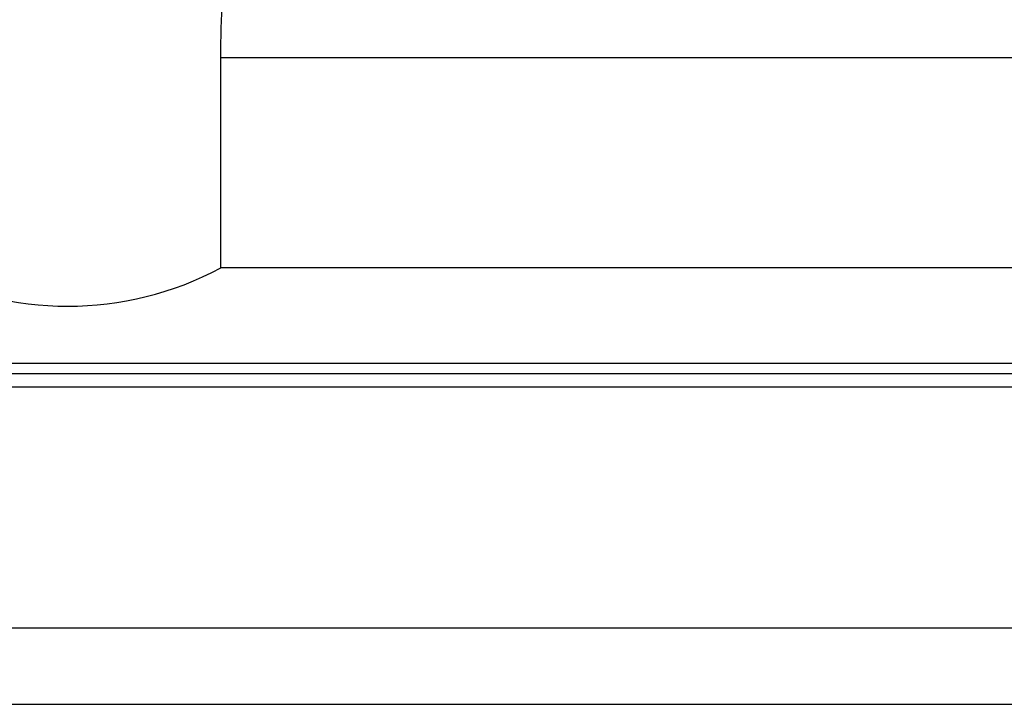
# Model space of a CAD drawing. Header units: millimetres. Extents: x 15 to 559, y 152 to 343.
# Tile 4 of 49: x 393 to 419, y 178 to 195. Entities that reach past the tile are written whole.
import ezdxf

# ---------------------------------------------------------------- set-up
doc = ezdxf.new("R2010")
doc.units = ezdxf.units.MM
doc.header["$LTSCALE"] = 0.15
doc.layers.add('2', color=7, linetype='CONTINUOUS', true_color=0xffffff)
doc.layers.add('OUT', color=3, linetype='CONTINUOUS')

msp = doc.modelspace()

# ---------------------------------------------------------------- linework, layer by layer
at = {"layer": '2', "color": 0, "linetype": 'Continuous'}
for p, q in [((312.921, 186.18), (559.179, 186.18)), ((313.142, 185.827), (559.179, 185.827)), ((314.783, 179.534), (559.179, 179.534)), ((259.179, 177.534), (559.179, 177.534))]:
    msp.add_line(p, q, dxfattribs=at)
at = {"layer": 'OUT', "color": 0}
for p, q in [((398.179, 188.934), (398.179, 194.434)), ((398.179, 194.434), (470.179, 194.434)), ((470.179, 188.934), (398.179, 188.934)), ((504.179, 186.434), (364.179, 186.434))]:
    msp.add_line(p, q, dxfattribs=at)
msp.add_arc((394.179, 196.434), 8.5, 241.9275, 298.0725, dxfattribs=at)
msp.add_open_spline([(398.179, 194.434), (398.179, 195.459), (398.255, 196.471), (398.522, 198.471), (398.712, 199.46), (399.044, 200.932), (399.162, 201.422), (399.408, 202.392), (399.535, 202.873), (399.923, 204.306), (400.19, 205.247), (400.974, 208.038), (401.476, 209.856), (402.076, 212.54), (402.25, 213.428), (402.522, 215.192), (402.618, 216.056), (402.659, 216.904)], degree=3, knots=[0, 0, 0, 0, 0.125, 0.125, 0.25, 0.25, 0.3125, 0.3125, 0.375, 0.375, 0.5, 0.5, 0.75, 0.75, 0.875, 0.875, 1, 1, 1, 1], dxfattribs=at)

doc.saveas('drawing.dxf')
